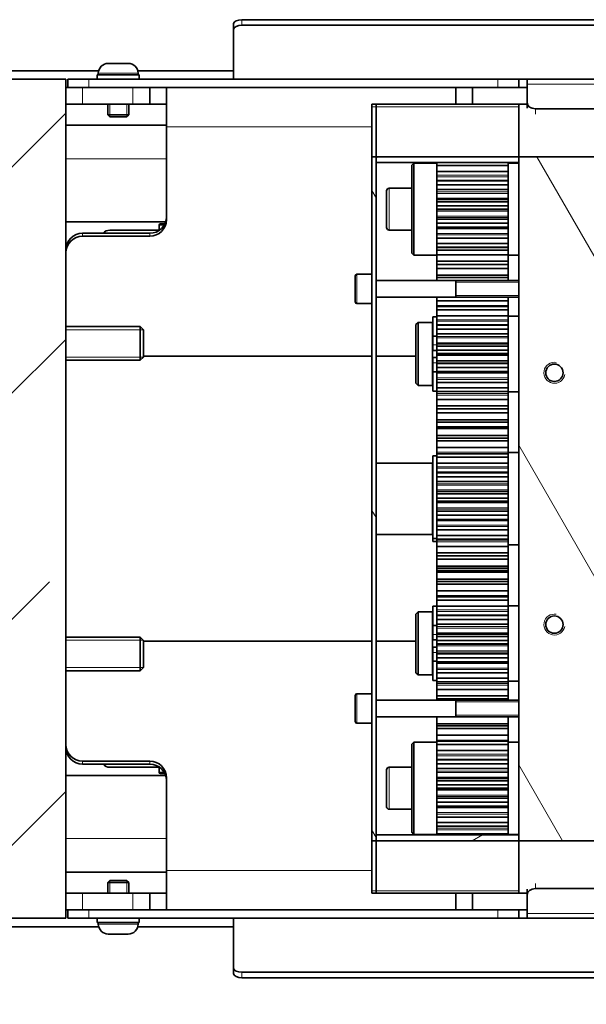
# Model space of a CAD drawing. Header units: millimetres. Extents: x 0 to 7128, y 0 to 5040.
# Tile 3 of 215: x 555 to 690, y 300 to 534. Entities that reach past the tile are written whole.
import ezdxf

# ---------------------------------------------------------------- set-up
doc = ezdxf.new("R2010")
doc.units = ezdxf.units.MM
doc.header["$LTSCALE"] = 12
for name, color, linetype, lineweight, true_color in [('Filettatura(ISO)', 3, 'Continuous', 9, 0x00ff00), ('Quote(ISO)', 7, 'Continuous', 25, 0x80ff00), ('Spigoli tangenti visibili(ISO)', 7, 'Continuous', 15, 0x00803f), ('Tratteggio', 7, 'Continuous', 9, 0x1e1e47)]:
    doc.layers.add(name, color=color, linetype=linetype, lineweight=lineweight, true_color=true_color)
doc.layers.add('Spigoli visibili(ISO)', color=7, linetype='Continuous', lineweight=35)
doc.styles.add('Corrente-BSI', font='arial.ttf')
doc.dimstyles.new('DEFAULT-ISO', dxfattribs={"dimscale": 12, "dimtxt": 3.5, "dimasz": 2.5, "dimexe": 1, "dimexo": 1, "dimgap": 0.762, "dimtad": 1, "dimtoh": 1, "dimrnd": 1e-08, "dimtxsty": 'Corrente-BSI', "dimcen": 0.09, "dimdle": 10, "dimclrd": 7, "dimclre": 7, "dimclrt": 7, "dimazin": 2, "dimtfac": 0.571429, "dimtmove": 0, "dimatfit": 3, "dimfxl": 1, "dimtolj": 1, "dimlwd": 5, "dimlwe": 5, "dimarcsym": 0})
pattern_1 = [(45, (0, 0), (-26.9408, 26.9408), [])]
pattern_2 = [(120, (0, 0), (-32.9955, -19.0501), [])]

# ---------------------------------------------------------------- blocks, each defined once
blk = doc.blocks.new('*D42')
at = {"layer": 'Defpoints', "color": 0, "linetype": 'Continuous', "transparency": 16777216}
for p in [(765.93, 420.2), (865.93, 420.2), (865.93, 199.56)]:
    blk.add_point(p, dxfattribs=at)
at = {"layer": 'Quote(ISO)', "color": 7, "linetype": 'Continuous', "lineweight": 5, "transparency": 16777216}
for p, q in [((765.93, 408.2), (765.93, 187.56)), ((865.93, 408.2), (865.93, 187.56)), ((765.93, 199.56), (628.94, 199.56)), ((835.93, 199.56), (795.93, 199.56))]:
    blk.add_line(p, q, dxfattribs=at)
at = {"layer": 'Quote(ISO)', "color": 7, "linetype": 'Continuous', "transparency": 16777216}
for points in [[(795.93, 204.56), (795.93, 194.56), (765.93, 199.56)], [(835.93, 204.56), (835.93, 194.56), (865.93, 199.56)]]:
    blk.add_solid(points, dxfattribs=at)
at = {"layer": 'Quote(ISO)', "color": 7, "linetype": 'Continuous', "lineweight": 9, "transparency": 16777216, "insert": (638.08, 251.59), "char_height": 42, "attachment_point": 1, "style": 'Corrente-BSI'}
blk.add_mtext('\\A1;100', dxfattribs=at)

msp = doc.modelspace()

# ---------------------------------------------------------------- hatches: boundary and pattern name
at = {"layer": 'Tratteggio'}
h = msp.add_hatch(dxfattribs=at)
h.set_pattern_fill('ANSI31', color=256, scale=304.8, style=0)
h.set_pattern_definition(pattern_1)
h.paths.add_polyline_path([(550.926, 440.04), (565.926, 440.04), (565.926, 520.197), (550.926, 520.197), (550.926, 470.384)])
h.paths.add_polyline_path([(565.926, 400.354), (550.926, 400.354), (550.926, 370.01), (550.926, 320.197), (565.926, 320.197)])
h = msp.add_hatch(dxfattribs=at)
h.set_pattern_fill('ANSI31', color=256, scale=304.8, angle=75.00018, style=0)
h.set_pattern_definition(pattern_2)
h.paths.add_polyline_path([(639.926, 338.697), (639.926, 340.111), (639.926, 500.283), (639.926, 501.697), (638.926, 501.697), (638.926, 338.697)])
h = msp.add_hatch(dxfattribs=at)
h.set_pattern_fill('ANSI31', color=256, scale=304.8, angle=-14.99998, style=0)
h.set_pattern_definition([(30, (0, 0), (-19.05, 32.9956), [])])
h.paths.add_polyline_path([(639.926, 500.283), (673.926, 500.283), (673.926, 501.697), (639.926, 501.697)])
h.paths.add_polyline_path([(639.926, 338.697), (673.926, 338.697), (673.926, 340.111), (639.926, 340.111)])
h = msp.add_hatch(dxfattribs=at)
h.set_pattern_fill('ANSI31', color=256, scale=304.8, angle=75.00018, style=0)
h.set_pattern_definition(pattern_2)
h.paths.add_polyline_path([(693.926, 501.697), (673.926, 501.697), (673.926, 500.283), (673.926, 340.111), (673.926, 338.697), (693.926, 338.697)])
edge = h.paths.add_edge_path(flags=0)
edge.add_ellipse((682.426, 390.197), major_axis=(-2.067, 0), ratio=1, start_angle=0, end_angle=360)
edge = h.paths.add_edge_path(flags=0)
edge.add_ellipse((682.426, 450.197), major_axis=(-2.067, 0), ratio=1, start_angle=0, end_angle=360)
h = msp.add_hatch(dxfattribs=at)
h.set_pattern_fill('ANSI31', color=256, scale=304.8, style=0)
h.set_pattern_definition(pattern_1)
edge = h.paths.add_edge_path()
edge.add_spline(control_points=[(558.926, 415.936), (558.926, 415.341), (558.95, 414.627), (559.15, 413.869), (559.218, 413.653), (559.371, 413.483), (559.407, 413.453), (559.466, 413.423), (559.498, 413.415), (559.526, 413.415)], knot_values=[0.3998979, 0.3998979, 0.3998979, 0.3998979, 0.5784383, 0.5784383, 0.6350984, 0.6350984, 0.6468612, 0.6468612, 0.655091, 0.655091, 0.655091, 0.655091], degree=3, periodic=0)
edge.add_line((559.526, 413.415), (570.326, 413.415))
edge.add_spline(control_points=[(570.326, 413.415), (570.353, 413.415), (570.385, 413.423), (570.445, 413.453), (570.481, 413.483), (570.633, 413.653), (570.702, 413.869), (570.902, 414.627), (570.926, 415.341), (570.926, 415.936)], knot_values=[0.655091, 0.655091, 0.655091, 0.655091, 0.6633209, 0.6633209, 0.6750836, 0.6750836, 0.7317438, 0.7317438, 0.9102841, 0.9102841, 0.9102841, 0.9102841], degree=3, periodic=0)
edge.add_line((570.926, 415.936), (570.926, 424.459))
edge.add_spline(control_points=[(570.926, 424.459), (570.926, 425.054), (570.902, 425.768), (570.702, 426.526), (570.633, 426.742), (570.481, 426.911), (570.445, 426.942), (570.385, 426.971), (570.353, 426.98), (570.326, 426.98)], knot_values=[1.71008, 1.71008, 1.71008, 1.71008, 1.8886203, 1.8886203, 1.9452804, 1.9452804, 1.9570432, 1.9570432, 1.965273, 1.965273, 1.965273, 1.965273], degree=3, periodic=0)
edge.add_line((570.326, 426.98), (559.526, 426.98))
edge.add_spline(control_points=[(559.526, 426.98), (559.498, 426.98), (559.466, 426.971), (559.407, 426.942), (559.371, 426.911), (559.218, 426.742), (559.15, 426.526), (558.95, 425.768), (558.926, 425.054), (558.926, 424.459)], knot_values=[-0.655091, -0.655091, -0.655091, -0.655091, -0.6468612, -0.6468612, -0.6350984, -0.6350984, -0.5784383, -0.5784383, -0.3998979, -0.3998979, -0.3998979, -0.3998979], degree=3, periodic=0)
edge.add_line((558.926, 424.459), (558.926, 415.936))

# ---------------------------------------------------------------- linework, layer by layer
at = {"layer": 'Filettatura(ISO)'}
for p, q in [((576.404, 514.197), (576.404, 511.209)), ((580.447, 511.209), (580.447, 514.197)), ((673.926, 471.779), (658.926, 471.779)), ((658.926, 468.615), (673.926, 468.615)), ((584.403, 460.453), (565.926, 460.453)), ((565.926, 453.941), (584.403, 453.941)), ((584.403, 386.453), (565.926, 386.453)), ((565.926, 379.941), (584.403, 379.941)), ((673.926, 371.779), (658.926, 371.779)), ((658.926, 368.615), (673.926, 368.615)), ((576.404, 329.185), (576.404, 326.197)), ((580.447, 326.197), (580.447, 329.185))]:
    msp.add_line(p, q, dxfattribs=at)
for centre in [(682.426, 450.197), (682.426, 390.197)]:
    msp.add_arc(centre, 2.5, 80, 350, dxfattribs=at)
at = {"layer": 'Spigoli tangenti visibili(ISO)'}
for p, q in [((607.926, 533.056), (607.926, 534.352)), ((583.176, 521.577), (573.676, 521.577)), ((571.426, 518.197), (571.426, 520.197)), ((668.926, 520.197), (668.926, 518.197)), ((2355.926, 519.026), (675.926, 519.026)), ((569.926, 514.197), (569.926, 518.197)), ((581.926, 518.197), (581.926, 514.197)), ((638.926, 513.611), (639.926, 513.611)), ((639.926, 513.611), (673.926, 513.611)), ((677.926, 511.876), (677.926, 513.126)), ((638.926, 508.808), (589.926, 508.808)), ((565.926, 501.197), (589.926, 501.197)), ((654.426, 497.291), (671.426, 497.291)), ((654.426, 496.915), (671.426, 496.915)), ((643.026, 494.197), (643.026, 484.197)), ((654.426, 493.3), (671.426, 493.3)), ((654.426, 492.956), (671.426, 492.956)), ((654.426, 491.802), (671.426, 491.802)), ((654.426, 491.552), (671.426, 491.552)), ((654.426, 489.004), (671.426, 489.004)), ((654.426, 488.718), (671.426, 488.718)), ((654.426, 487.542), (671.426, 487.542)), ((654.426, 487.224), (671.426, 487.224)), ((569.926, 482.744), (569.926, 483.439)), ((585.926, 483.439), (585.926, 482.744)), ((589.383, 485.397), (588.176, 485.397)), ((654.426, 484.515), (671.426, 484.515)), ((654.426, 483.405), (671.426, 483.405)), ((654.426, 483.042), (671.426, 483.042)), ((654.426, 479.697), (671.426, 479.697)), ((654.426, 479.316), (671.426, 479.316)), ((635.326, 473.697), (635.326, 466.697)), ((654.426, 466.237), (671.426, 466.237)), ((654.426, 462.859), (671.426, 462.859)), ((654.426, 462.483), (671.426, 462.483)), ((654.426, 458.877), (671.426, 458.877)), ((654.426, 458.532), (671.426, 458.532)), ((653.426, 456.84), (654.426, 456.84)), ((654.426, 457.379), (671.426, 457.379)), ((654.426, 457.131), (671.426, 457.131)), ((654.426, 454.584), (671.426, 454.584)), ((654.426, 454.296), (671.426, 454.296)), ((654.426, 453.12), (671.426, 453.12)), ((654.426, 452.554), (653.426, 452.554)), ((654.426, 452.803), (671.426, 452.803)), ((654.426, 450.09), (671.426, 450.09)), ((654.426, 448.978), (671.426, 448.978)), ((654.426, 448.615), (671.426, 448.615)), ((654.426, 445.26), (671.426, 445.26)), ((654.426, 444.878), (671.426, 444.878)), ((671.426, 431.3), (654.426, 431.3)), ((671.426, 430.919), (654.426, 430.919)), ((671.426, 427.819), (654.426, 427.819)), ((671.426, 427.446), (654.426, 427.446)), ((671.426, 423.773), (654.426, 423.773)), ((671.426, 423.435), (654.426, 423.435)), ((671.426, 422.274), (654.426, 422.274)), ((671.426, 422.014), (654.426, 422.014)), ((671.426, 419.462), (654.426, 419.462)), ((671.426, 419.184), (654.426, 419.184)), ((671.426, 418.012), (654.426, 418.012)), ((671.426, 417.686), (654.426, 417.686)), ((671.426, 413.912), (654.426, 413.912)), ((671.426, 413.545), (654.426, 413.545)), ((671.426, 410.278), (654.426, 410.278)), ((671.426, 409.897), (654.426, 409.897)), ((654.426, 397.124), (671.426, 397.124)), ((654.426, 393.719), (671.426, 393.719)), ((654.426, 393.343), (671.426, 393.343)), ((654.426, 389.719), (671.426, 389.719)), ((653.426, 387.84), (654.426, 387.84)), ((654.426, 389.376), (671.426, 389.376)), ((654.426, 388.221), (671.426, 388.221)), ((654.426, 387.97), (671.426, 387.97)), ((654.426, 385.421), (671.426, 385.421)), ((654.426, 385.135), (671.426, 385.135)), ((654.426, 383.554), (653.426, 383.554)), ((654.426, 383.96), (671.426, 383.96)), ((654.426, 383.641), (671.426, 383.641)), ((654.426, 380.936), (671.426, 380.936)), ((654.426, 379.829), (671.426, 379.829)), ((654.426, 379.464), (671.426, 379.464)), ((654.426, 376.132), (671.426, 376.132)), ((654.426, 375.75), (671.426, 375.75)), ((635.326, 373.697), (635.326, 366.697)), ((654.426, 362.682), (671.426, 362.682)), ((654.426, 359.291), (671.426, 359.291)), ((569.926, 356.956), (569.926, 357.65)), ((585.926, 357.65), (585.926, 356.956)), ((654.426, 358.915), (671.426, 358.915)), ((588.176, 354.997), (589.383, 354.997)), ((643.026, 356.197), (643.026, 346.197)), ((654.426, 355.3), (671.426, 355.3)), ((654.426, 354.956), (671.426, 354.956)), ((654.426, 353.802), (671.426, 353.802)), ((654.426, 353.552), (671.426, 353.552)), ((654.426, 351.004), (671.426, 351.004)), ((654.426, 350.718), (671.426, 350.718)), ((654.426, 349.542), (671.426, 349.542)), ((654.426, 349.224), (671.426, 349.224)), ((654.426, 346.515), (671.426, 346.515)), ((654.426, 345.405), (671.426, 345.405)), ((654.426, 345.042), (671.426, 345.042)), ((654.426, 341.697), (671.426, 341.697)), ((654.426, 341.316), (671.426, 341.316)), ((589.926, 339.197), (565.926, 339.197)), ((589.926, 331.586), (638.926, 331.586)), ((677.926, 327.268), (677.926, 328.518)), ((569.926, 322.197), (569.926, 326.197)), ((581.926, 326.197), (581.926, 322.197)), ((639.926, 326.783), (638.926, 326.783)), ((639.926, 326.783), (673.926, 326.783)), ((571.426, 320.197), (571.426, 322.197)), ((668.926, 322.197), (668.926, 320.197)), ((675.926, 321.369), (2355.926, 321.369)), ((573.676, 318.817), (583.176, 318.817)), ((607.926, 306.042), (607.926, 307.338))]:
    msp.add_line(p, q, dxfattribs=at)
at = {"layer": 'Spigoli visibili(ISO)'}
for p, q in [((605.926, 533.345), (605.926, 532.049)), ((2423.926, 534.352), (607.926, 534.352)), ((2423.926, 533.056), (607.926, 533.056)), ((605.926, 532.049), (605.926, 520.197)), ((576.046, 523.947), (580.806, 523.947)), ((573.758, 522.197), (459.926, 522.197)), ((573.426, 521.197), (583.426, 521.197)), ((573.426, 520.197), (573.426, 521.197)), ((573.676, 521.577), (573.676, 521.197)), ((605.926, 522.197), (583.093, 522.197)), ((583.176, 521.577), (583.176, 521.197)), ((583.426, 520.197), (583.426, 521.197)), ((565.926, 520.197), (550.926, 520.197)), ((565.926, 390.197), (565.926, 520.197)), ((566.426, 520.197), (571.426, 520.197)), ((566.426, 520.197), (566.426, 518.197)), ((668.926, 520.197), (571.426, 520.197)), ((668.926, 520.197), (673.926, 520.197)), ((673.926, 518.197), (673.926, 520.197)), ((673.926, 520.197), (675.926, 520.197)), ((675.926, 520.197), (2355.926, 520.197)), ((675.926, 520.197), (675.926, 519.026)), ((675.926, 514.54), (675.926, 519.026)), ((565.926, 518.197), (566.426, 518.197)), ((571.426, 518.197), (566.426, 518.197)), ((668.926, 518.197), (571.426, 518.197)), ((585.926, 514.197), (585.926, 518.197)), ((589.926, 508.808), (589.926, 518.197)), ((658.926, 514.197), (658.926, 518.197)), ((662.926, 518.197), (662.926, 514.197)), ((673.926, 518.197), (668.926, 518.197)), ((675.926, 518.197), (673.926, 518.197)), ((569.926, 514.197), (565.926, 514.197)), ((569.926, 514.197), (581.926, 514.197)), ((575.926, 514.197), (575.926, 511.688)), ((580.926, 514.197), (580.926, 511.688)), ((585.926, 514.197), (581.926, 514.197)), ((589.926, 514.197), (585.926, 514.197)), ((638.926, 513.611), (638.926, 514.197)), ((639.926, 514.197), (638.926, 514.197)), ((639.926, 514.197), (639.926, 513.611)), ((639.926, 514.197), (673.926, 514.197)), ((639.926, 514.197), (639.926, 513.611)), ((673.926, 514.197), (673.926, 501.697)), ((675.926, 514.197), (673.926, 514.197)), ((675.926, 514.54), (675.926, 513.29)), ((575.926, 511.688), (580.926, 511.688)), ((576.417, 511.197), (575.926, 511.688)), ((580.435, 511.197), (580.926, 511.688)), ((638.926, 513.611), (638.926, 501.697)), ((639.926, 501.697), (639.926, 513.611)), ((639.926, 501.697), (639.926, 513.611)), ((673.926, 513.611), (673.926, 501.697)), ((2353.926, 513.126), (677.926, 513.126)), ((565.926, 509.197), (589.926, 509.197)), ((580.435, 511.197), (576.417, 511.197)), ((589.926, 508.808), (589.926, 486.683)), ((639.926, 501.697), (638.926, 501.697)), ((638.926, 501.697), (638.926, 338.697)), ((639.926, 338.697), (639.926, 501.697)), ((673.926, 501.697), (639.926, 501.697)), ((639.926, 501.697), (639.926, 500.283)), ((639.926, 500.283), (673.926, 500.283)), ((648.426, 499.697), (648.926, 500.197)), ((648.926, 500.197), (648.926, 478.197)), ((654.426, 500.197), (648.926, 500.197)), ((654.426, 500.283), (654.426, 499.598)), ((671.426, 500.283), (671.426, 499.598)), ((673.926, 500.197), (671.426, 500.197)), ((693.926, 501.697), (673.926, 501.697)), ((673.926, 501.697), (673.926, 338.697)), ((673.926, 500.283), (673.926, 501.697)), ((648.426, 478.697), (648.426, 499.697)), ((654.426, 498.183), (654.426, 499.598)), ((654.426, 499.598), (671.426, 499.598)), ((654.426, 497.291), (654.426, 498.183)), ((654.426, 498.183), (671.426, 498.183)), ((671.426, 498.183), (671.426, 499.598)), ((671.426, 497.291), (671.426, 498.183)), ((654.426, 496.915), (654.426, 497.291)), ((654.426, 496.045), (654.426, 496.915)), ((654.426, 495.945), (654.426, 496.045)), ((654.426, 496.045), (671.426, 496.045)), ((654.426, 495.945), (654.426, 495.003)), ((654.426, 495.945), (671.426, 495.945)), ((671.426, 497.291), (671.426, 496.915)), ((671.426, 496.915), (671.426, 496.045)), ((671.426, 495.945), (671.426, 496.045)), ((671.426, 495.945), (671.426, 495.003)), ((642.426, 484.797), (642.426, 493.597)), ((643.026, 494.197), (648.426, 494.197)), ((654.426, 493.877), (654.426, 495.003)), ((654.426, 495.003), (671.426, 495.003)), ((654.426, 493.3), (654.426, 493.877)), ((654.426, 493.877), (671.426, 493.877)), ((654.426, 492.956), (654.426, 493.3)), ((654.426, 491.802), (654.426, 492.956)), ((671.426, 493.877), (671.426, 495.003)), ((671.426, 493.3), (671.426, 493.877)), ((671.426, 493.3), (671.426, 492.956)), ((671.426, 492.956), (671.426, 491.802)), ((654.426, 491.552), (654.426, 491.802)), ((654.426, 491.519), (654.426, 491.552)), ((654.426, 490.975), (654.426, 491.519)), ((654.426, 491.519), (671.426, 491.519)), ((654.426, 490.975), (654.426, 489.977)), ((654.426, 490.975), (671.426, 490.975)), ((671.426, 491.802), (671.426, 491.552)), ((671.426, 491.519), (671.426, 491.552)), ((671.426, 490.975), (671.426, 491.519)), ((671.426, 490.975), (671.426, 489.977)), ((654.426, 489.224), (654.426, 489.977)), ((654.426, 489.977), (671.426, 489.977)), ((654.426, 489.004), (654.426, 489.224)), ((654.426, 489.224), (671.426, 489.224)), ((654.426, 488.718), (654.426, 489.004)), ((654.426, 487.542), (654.426, 488.718)), ((671.426, 489.224), (671.426, 489.977)), ((671.426, 489.004), (671.426, 489.224)), ((671.426, 489.004), (671.426, 488.718)), ((671.426, 488.718), (671.426, 487.542)), ((589.742, 486.197), (565.926, 486.197)), ((654.426, 487.224), (654.426, 487.542)), ((654.426, 486.821), (654.426, 487.224)), ((654.426, 485.873), (654.426, 486.821)), ((654.426, 486.821), (671.426, 486.821)), ((654.426, 485.873), (654.426, 484.894)), ((654.426, 485.873), (671.426, 485.873)), ((671.426, 487.542), (671.426, 487.224)), ((671.426, 486.821), (671.426, 487.224)), ((671.426, 485.873), (671.426, 486.821)), ((671.426, 485.873), (671.426, 484.894)), ((585.926, 483.439), (569.926, 483.439)), ((576.426, 484.197), (588.176, 484.197)), ((588.176, 485.397), (588.176, 484.121)), ((588.476, 485.697), (589.543, 485.697)), ((643.026, 484.197), (648.426, 484.197)), ((654.426, 484.569), (654.426, 484.894)), ((654.426, 484.894), (671.426, 484.894)), ((654.426, 484.515), (654.426, 484.569)), ((654.426, 484.569), (671.426, 484.569)), ((654.426, 483.405), (654.426, 484.515)), ((654.426, 483.042), (654.426, 483.405)), ((671.426, 484.569), (671.426, 484.894)), ((671.426, 484.569), (671.426, 484.515)), ((671.426, 484.515), (671.426, 483.405)), ((671.426, 483.405), (671.426, 483.042)), ((569.926, 482.744), (585.926, 482.744)), ((654.426, 482.3), (654.426, 483.042)), ((654.426, 481.018), (654.426, 482.3)), ((654.426, 482.3), (671.426, 482.3)), ((671.426, 482.3), (671.426, 483.042)), ((671.426, 481.018), (671.426, 482.3)), ((648.426, 478.697), (648.926, 478.197)), ((654.426, 481.018), (654.426, 480.13)), ((654.426, 481.018), (671.426, 481.018)), ((654.426, 479.697), (654.426, 480.13)), ((654.426, 480.13), (671.426, 480.13)), ((654.426, 479.316), (654.426, 479.697)), ((654.426, 478.29), (654.426, 479.316)), ((671.426, 481.018), (671.426, 480.13)), ((671.426, 480.13), (671.426, 479.697)), ((671.426, 479.697), (671.426, 479.316)), ((671.426, 478.29), (671.426, 479.316)), ((654.426, 478.197), (648.926, 478.197)), ((654.426, 476.769), (654.426, 478.29)), ((654.426, 478.29), (671.426, 478.29)), ((654.426, 476.769), (654.426, 476.038)), ((654.426, 476.769), (671.426, 476.769)), ((671.426, 476.769), (671.426, 478.29)), ((673.926, 478.197), (671.426, 478.197)), ((671.426, 476.769), (671.426, 476.038)), ((654.426, 475.089), (654.426, 476.038)), ((654.426, 476.038), (671.426, 476.038)), ((654.426, 473.442), (654.426, 475.089)), ((654.426, 475.089), (671.426, 475.089)), ((671.426, 475.089), (671.426, 476.038)), ((671.426, 473.442), (671.426, 475.089)), ((634.926, 467.097), (634.926, 473.297)), ((635.326, 473.697), (638.926, 473.697)), ((639.926, 472.197), (673.926, 472.197)), ((654.426, 473.442), (654.426, 472.923)), ((654.426, 473.442), (671.426, 473.442)), ((654.426, 472.197), (654.426, 472.923)), ((654.426, 472.923), (671.426, 472.923)), ((658.926, 468.197), (658.926, 472.197)), ((671.426, 473.442), (671.426, 472.923)), ((671.426, 472.197), (671.426, 472.923)), ((639.926, 468.197), (673.926, 468.197)), ((654.426, 467.381), (654.426, 468.197)), ((654.426, 466.237), (654.426, 467.381)), ((654.426, 467.381), (671.426, 467.381)), ((671.426, 467.381), (671.426, 468.197)), ((671.426, 466.237), (671.426, 467.381)), ((635.326, 466.697), (638.926, 466.697)), ((654.426, 465.99), (654.426, 466.237)), ((654.426, 465.99), (654.426, 465.175)), ((654.426, 465.99), (671.426, 465.99)), ((654.426, 463.757), (654.426, 465.175)), ((654.426, 465.175), (671.426, 465.175)), ((671.426, 466.237), (671.426, 465.99)), ((671.426, 465.99), (671.426, 465.175)), ((671.426, 463.757), (671.426, 465.175)), ((653.426, 458.947), (653.426, 463.547)), ((654.426, 463.547), (653.426, 463.547)), ((654.426, 462.859), (654.426, 463.757)), ((654.426, 463.757), (671.426, 463.757)), ((654.426, 462.483), (654.426, 462.859)), ((654.426, 461.624), (654.426, 462.483)), ((671.426, 462.859), (671.426, 463.757)), ((673.926, 463.697), (671.426, 463.697)), ((671.426, 462.859), (671.426, 462.483)), ((671.426, 462.483), (671.426, 461.624)), ((565.926, 461.197), (583.659, 461.197)), ((583.659, 453.197), (583.659, 461.197)), ((584.426, 460.43), (583.659, 461.197)), ((584.426, 460.43), (584.426, 453.964)), ((649.426, 461.697), (649.926, 462.197)), ((649.426, 447.697), (649.426, 461.697)), ((649.926, 462.197), (649.926, 447.197)), ((653.326, 462.197), (649.926, 462.197)), ((653.326, 447.197), (653.326, 462.197)), ((653.426, 461.847), (653.326, 461.847)), ((654.426, 461.532), (654.426, 461.624)), ((654.426, 461.624), (671.426, 461.624)), ((654.426, 461.532), (654.426, 460.592)), ((654.426, 461.532), (671.426, 461.532)), ((654.426, 459.46), (654.426, 460.592)), ((654.426, 460.592), (671.426, 460.592)), ((671.426, 461.532), (671.426, 461.624)), ((671.426, 461.532), (671.426, 460.592)), ((671.426, 459.46), (671.426, 460.592)), ((653.426, 456.84), (653.426, 458.947)), ((654.426, 458.947), (653.426, 458.947)), ((654.426, 458.877), (654.426, 459.46)), ((654.426, 459.46), (671.426, 459.46)), ((654.426, 458.532), (654.426, 458.877)), ((654.426, 457.379), (654.426, 458.532)), ((671.426, 458.877), (671.426, 459.46)), ((671.426, 458.877), (671.426, 458.532)), ((671.426, 458.532), (671.426, 457.379)), ((653.426, 456.84), (653.426, 455.547)), ((654.426, 455.547), (653.426, 455.547)), ((654.426, 457.131), (654.426, 457.379)), ((654.426, 457.104), (654.426, 457.131)), ((654.426, 456.568), (654.426, 457.104)), ((654.426, 457.104), (671.426, 457.104)), ((654.426, 456.568), (654.426, 455.571)), ((654.426, 456.568), (671.426, 456.568)), ((654.426, 454.811), (654.426, 455.571)), ((654.426, 455.571), (671.426, 455.571)), ((671.426, 457.379), (671.426, 457.131)), ((671.426, 457.104), (671.426, 457.131)), ((671.426, 456.568), (671.426, 457.104)), ((671.426, 456.568), (671.426, 455.571)), ((671.426, 454.811), (671.426, 455.571)), ((565.926, 453.197), (583.659, 453.197)), ((584.426, 453.964), (583.659, 453.197)), ((584.426, 454.185), (638.926, 454.185)), ((639.926, 454.185), (649.426, 454.185)), ((654.426, 453.847), (653.426, 453.847)), ((653.426, 453.847), (653.426, 452.554)), ((654.426, 454.584), (654.426, 454.811)), ((654.426, 454.811), (671.426, 454.811)), ((654.426, 454.296), (654.426, 454.584)), ((654.426, 453.12), (654.426, 454.296)), ((654.426, 452.803), (654.426, 453.12)), ((671.426, 454.584), (671.426, 454.811)), ((671.426, 454.584), (671.426, 454.296)), ((671.426, 454.296), (671.426, 453.12)), ((671.426, 453.12), (671.426, 452.803)), ((653.426, 450.447), (653.426, 452.554)), ((654.426, 452.407), (654.426, 452.803)), ((654.426, 451.466), (654.426, 452.407)), ((654.426, 452.407), (671.426, 452.407)), ((654.426, 451.466), (654.426, 450.485)), ((654.426, 451.466), (671.426, 451.466)), ((671.426, 452.407), (671.426, 452.803)), ((671.426, 451.466), (671.426, 452.407)), ((671.426, 451.466), (671.426, 450.485)), ((653.426, 450.447), (654.426, 450.447)), ((653.426, 445.847), (653.426, 450.447)), ((654.426, 450.153), (654.426, 450.485)), ((654.426, 450.485), (671.426, 450.485)), ((654.426, 450.09), (654.426, 450.153)), ((654.426, 450.153), (671.426, 450.153)), ((654.426, 448.978), (654.426, 450.09)), ((654.426, 448.615), (654.426, 448.978)), ((654.426, 447.879), (654.426, 448.615)), ((671.426, 450.153), (671.426, 450.485)), ((671.426, 450.153), (671.426, 450.09)), ((671.426, 450.09), (671.426, 448.978)), ((671.426, 448.978), (671.426, 448.615)), ((671.426, 447.879), (671.426, 448.615)), ((649.426, 447.697), (649.926, 447.197)), ((653.326, 447.197), (649.926, 447.197)), ((653.426, 447.547), (653.326, 447.547)), ((654.426, 445.847), (653.426, 445.847)), ((654.426, 446.602), (654.426, 447.879)), ((654.426, 447.879), (671.426, 447.879)), ((654.426, 446.602), (654.426, 445.712)), ((654.426, 446.602), (671.426, 446.602)), ((671.426, 446.602), (671.426, 447.879)), ((671.426, 446.602), (671.426, 445.712)), ((654.426, 445.26), (654.426, 445.712)), ((654.426, 445.712), (671.426, 445.712)), ((654.426, 444.878), (654.426, 445.26)), ((654.426, 443.857), (654.426, 444.878)), ((654.426, 442.34), (654.426, 443.857)), ((654.426, 443.857), (671.426, 443.857)), ((671.426, 445.712), (671.426, 445.26)), ((673.926, 445.697), (671.426, 445.697)), ((671.426, 445.26), (671.426, 444.878)), ((671.426, 443.857), (671.426, 444.878)), ((671.426, 442.34), (671.426, 443.857)), ((654.426, 442.34), (654.426, 441.605)), ((654.426, 442.34), (671.426, 442.34)), ((654.426, 440.639), (654.426, 441.605)), ((654.426, 441.605), (671.426, 441.605)), ((671.426, 442.34), (671.426, 441.605)), ((671.426, 440.639), (671.426, 441.605)), ((654.426, 438.993), (654.426, 440.639)), ((654.426, 440.639), (671.426, 440.639)), ((654.426, 438.993), (671.426, 438.993)), ((654.426, 438.993), (654.426, 438.469)), ((671.426, 438.993), (671.426, 440.639)), ((671.426, 438.993), (671.426, 438.469)), ((654.426, 438.469), (671.426, 438.469)), ((654.426, 438.463), (654.426, 438.469)), ((654.426, 437.339), (654.426, 438.463)), ((654.426, 438.463), (671.426, 438.463)), ((654.426, 436.909), (654.426, 437.339)), ((671.426, 437.339), (654.426, 437.339)), ((654.426, 436.909), (654.426, 435.247)), ((671.426, 436.909), (654.426, 436.909)), ((671.426, 438.463), (671.426, 438.469)), ((671.426, 437.339), (671.426, 438.463)), ((671.426, 436.909), (671.426, 437.339)), ((671.426, 436.909), (671.426, 435.247)), ((654.426, 435.247), (654.426, 434.653)), ((671.426, 435.247), (654.426, 435.247)), ((654.426, 433.996), (654.426, 434.653)), ((671.426, 434.653), (654.426, 434.653)), ((671.426, 435.247), (671.426, 434.653)), ((671.426, 433.996), (671.426, 434.653)), ((654.426, 433.996), (654.426, 432.414)), ((671.426, 433.996), (654.426, 433.996)), ((654.426, 432.414), (654.426, 431.3)), ((671.426, 432.414), (654.426, 432.414)), ((671.426, 433.996), (671.426, 432.414)), ((671.426, 432.414), (671.426, 431.3)), ((653.426, 410.679), (653.426, 430.446)), ((654.426, 430.446), (653.426, 430.446)), ((654.426, 430.919), (654.426, 431.3)), ((654.426, 430.895), (654.426, 430.919)), ((654.426, 430.059), (654.426, 430.895)), ((671.426, 430.895), (654.426, 430.895)), ((654.426, 430.059), (654.426, 428.675)), ((671.426, 430.059), (654.426, 430.059)), ((671.426, 431.3), (671.426, 430.919)), ((673.926, 431.197), (671.426, 431.197)), ((671.426, 430.919), (671.426, 430.895)), ((671.426, 430.059), (671.426, 430.895)), ((671.426, 430.059), (671.426, 428.675)), ((653.326, 428.697), (639.926, 428.697)), ((653.326, 411.697), (653.326, 428.697)), ((653.426, 428.297), (653.326, 428.297)), ((654.426, 428.675), (654.426, 427.819)), ((671.426, 428.675), (654.426, 428.675)), ((654.426, 427.446), (654.426, 427.819)), ((654.426, 426.5), (654.426, 427.446)), ((671.426, 428.675), (671.426, 427.819)), ((671.426, 427.819), (671.426, 427.446)), ((671.426, 427.446), (671.426, 426.5)), ((654.426, 426.5), (654.426, 426.344)), ((671.426, 426.5), (654.426, 426.5)), ((654.426, 425.391), (654.426, 426.344)), ((671.426, 426.344), (654.426, 426.344)), ((654.426, 425.391), (654.426, 424.308)), ((671.426, 425.391), (654.426, 425.391)), ((671.426, 426.5), (671.426, 426.344)), ((671.426, 425.391), (671.426, 426.344)), ((671.426, 425.391), (671.426, 424.308)), ((654.426, 424.308), (654.426, 423.773)), ((671.426, 424.308), (654.426, 424.308)), ((654.426, 423.435), (654.426, 423.773)), ((654.426, 422.274), (654.426, 423.435)), ((671.426, 424.308), (671.426, 423.773)), ((671.426, 423.773), (671.426, 423.435)), ((671.426, 423.435), (671.426, 422.274)), ((654.426, 422.014), (654.426, 422.274)), ((654.426, 422.014), (654.426, 421.934)), ((654.426, 421.934), (654.426, 421.337)), ((671.426, 421.934), (654.426, 421.934)), ((654.426, 420.337), (654.426, 421.337)), ((671.426, 421.337), (654.426, 421.337)), ((654.426, 420.337), (654.426, 419.635)), ((671.426, 420.337), (654.426, 420.337)), ((671.426, 422.274), (671.426, 422.014)), ((671.426, 422.014), (671.426, 421.934)), ((671.426, 421.934), (671.426, 421.337)), ((671.426, 420.337), (671.426, 421.337)), ((671.426, 420.337), (671.426, 419.635)), ((654.426, 419.635), (654.426, 419.462)), ((671.426, 419.635), (654.426, 419.635)), ((654.426, 419.184), (654.426, 419.462)), ((654.426, 418.012), (654.426, 419.184)), ((654.426, 417.686), (654.426, 418.012)), ((654.426, 417.686), (654.426, 417.239)), ((671.426, 419.635), (671.426, 419.462)), ((671.426, 419.462), (671.426, 419.184)), ((671.426, 419.184), (671.426, 418.012)), ((671.426, 418.012), (671.426, 417.686)), ((671.426, 417.686), (671.426, 417.239)), ((654.426, 417.239), (654.426, 416.245)), ((671.426, 417.239), (654.426, 417.239)), ((654.426, 415.274), (654.426, 416.245)), ((671.426, 416.245), (654.426, 416.245)), ((671.426, 417.239), (671.426, 416.245)), ((671.426, 415.274), (671.426, 416.245)), ((654.426, 415.274), (654.426, 415.005)), ((671.426, 415.274), (654.426, 415.274)), ((654.426, 413.912), (654.426, 415.005)), ((671.426, 415.005), (654.426, 415.005)), ((654.426, 413.545), (654.426, 413.912)), ((654.426, 413.545), (654.426, 412.764)), ((671.426, 415.274), (671.426, 415.005)), ((671.426, 415.005), (671.426, 413.912)), ((671.426, 413.912), (671.426, 413.545)), ((671.426, 413.545), (671.426, 412.764)), ((653.326, 411.697), (639.926, 411.697)), ((653.426, 412.097), (653.326, 412.097)), ((653.426, 409.999), (653.426, 410.679)), ((654.426, 410.679), (653.426, 410.679)), ((654.426, 412.764), (654.426, 411.447)), ((671.426, 412.764), (654.426, 412.764)), ((654.426, 410.575), (654.426, 411.447)), ((671.426, 411.447), (654.426, 411.447)), ((671.426, 412.764), (671.426, 411.447)), ((671.426, 410.575), (671.426, 411.447)), ((654.426, 409.999), (653.426, 409.999)), ((654.426, 410.278), (654.426, 410.575)), ((671.426, 410.575), (654.426, 410.575)), ((654.426, 409.897), (654.426, 410.278)), ((654.426, 409.897), (654.426, 408.84)), ((654.426, 408.84), (654.426, 407.297)), ((671.426, 408.84), (654.426, 408.84)), ((671.426, 410.575), (671.426, 410.278)), ((671.426, 410.278), (671.426, 409.897)), ((671.426, 409.897), (671.426, 408.84)), ((673.926, 409.197), (671.426, 409.197)), ((671.426, 408.84), (671.426, 407.297)), ((654.426, 406.59), (654.426, 407.297)), ((671.426, 407.297), (654.426, 407.297)), ((654.426, 406.59), (654.426, 405.758)), ((671.426, 406.59), (654.426, 406.59)), ((671.426, 406.59), (671.426, 407.297)), ((671.426, 406.59), (671.426, 405.758)), ((654.426, 405.758), (654.426, 404.104)), ((671.426, 405.758), (654.426, 405.758)), ((654.426, 403.614), (654.426, 404.104)), ((671.426, 404.104), (654.426, 404.104)), ((654.426, 403.614), (654.426, 403.051)), ((671.426, 403.614), (654.426, 403.614)), ((671.426, 405.758), (671.426, 404.104)), ((671.426, 403.614), (671.426, 404.104)), ((671.426, 403.614), (671.426, 403.051)), ((654.426, 403.051), (671.426, 403.051)), ((654.426, 403.051), (654.426, 402.648)), ((654.426, 402.648), (671.426, 402.648)), ((654.426, 400.984), (654.426, 402.648)), ((671.426, 403.051), (671.426, 402.648)), ((671.426, 400.984), (671.426, 402.648)), ((565.926, 320.197), (565.926, 400.354)), ((654.426, 400.492), (654.426, 400.984)), ((654.426, 400.984), (671.426, 400.984)), ((654.426, 400.492), (671.426, 400.492)), ((654.426, 400.492), (654.426, 399.857)), ((654.426, 399.857), (671.426, 399.857)), ((654.426, 398.261), (654.426, 399.857)), ((671.426, 400.492), (671.426, 400.984)), ((671.426, 400.492), (671.426, 399.857)), ((671.426, 398.261), (671.426, 399.857)), ((654.426, 398.261), (671.426, 398.261)), ((654.426, 397.124), (654.426, 398.261)), ((654.426, 396.835), (654.426, 397.124)), ((654.426, 396.835), (654.426, 396.015)), ((654.426, 396.835), (671.426, 396.835)), ((671.426, 397.124), (671.426, 398.261)), ((671.426, 397.124), (671.426, 396.835)), ((671.426, 396.835), (671.426, 396.015)), ((653.426, 389.947), (653.426, 394.547)), ((654.426, 394.547), (653.426, 394.547)), ((654.426, 394.606), (654.426, 396.015)), ((654.426, 396.015), (671.426, 396.015)), ((654.426, 393.719), (654.426, 394.606)), ((654.426, 394.606), (671.426, 394.606)), ((671.426, 394.606), (671.426, 396.015)), ((673.926, 394.697), (671.426, 394.697)), ((671.426, 393.719), (671.426, 394.606)), ((649.426, 392.697), (649.926, 393.197)), ((649.426, 378.697), (649.426, 392.697)), ((649.926, 393.197), (649.926, 378.197)), ((653.326, 393.197), (649.926, 393.197)), ((653.326, 378.197), (653.326, 393.197)), ((653.426, 392.847), (653.326, 392.847)), ((654.426, 393.343), (654.426, 393.719)), ((654.426, 392.461), (654.426, 393.343)), ((654.426, 392.353), (654.426, 392.461)), ((654.426, 392.461), (671.426, 392.461)), ((654.426, 392.353), (654.426, 391.409)), ((654.426, 392.353), (671.426, 392.353)), ((671.426, 393.719), (671.426, 393.343)), ((671.426, 393.343), (671.426, 392.461)), ((671.426, 392.353), (671.426, 392.461)), ((671.426, 392.353), (671.426, 391.409)), ((653.426, 387.84), (653.426, 389.947)), ((654.426, 389.947), (653.426, 389.947)), ((654.426, 390.29), (654.426, 391.409)), ((654.426, 391.409), (671.426, 391.409)), ((654.426, 389.719), (654.426, 390.29)), ((654.426, 390.29), (671.426, 390.29)), ((654.426, 389.376), (654.426, 389.719)), ((671.426, 390.29), (671.426, 391.409)), ((671.426, 389.719), (671.426, 390.29)), ((671.426, 389.719), (671.426, 389.376)), ((565.926, 387.197), (583.659, 387.197)), ((583.659, 379.197), (583.659, 387.197)), ((584.426, 386.43), (583.659, 387.197)), ((653.426, 387.84), (653.426, 386.547)), ((654.426, 388.221), (654.426, 389.376)), ((654.426, 387.97), (654.426, 388.221)), ((654.426, 387.929), (654.426, 387.97)), ((654.426, 387.377), (654.426, 387.929)), ((654.426, 387.929), (671.426, 387.929)), ((654.426, 387.377), (654.426, 386.379)), ((654.426, 387.377), (671.426, 387.377)), ((671.426, 389.376), (671.426, 388.221)), ((671.426, 388.221), (671.426, 387.97)), ((671.426, 387.929), (671.426, 387.97)), ((671.426, 387.377), (671.426, 387.929)), ((671.426, 387.377), (671.426, 386.379)), ((584.426, 386.43), (584.426, 379.964)), ((584.426, 386.21), (638.926, 386.21)), ((639.926, 386.21), (649.426, 386.21)), ((654.426, 386.547), (653.426, 386.547)), ((654.426, 384.847), (653.426, 384.847)), ((653.426, 384.847), (653.426, 383.554)), ((654.426, 385.634), (654.426, 386.379)), ((654.426, 386.379), (671.426, 386.379)), ((654.426, 385.421), (654.426, 385.634)), ((654.426, 385.634), (671.426, 385.634)), ((654.426, 385.135), (654.426, 385.421)), ((654.426, 383.96), (654.426, 385.135)), ((671.426, 385.634), (671.426, 386.379)), ((671.426, 385.421), (671.426, 385.634)), ((671.426, 385.421), (671.426, 385.135)), ((671.426, 385.135), (671.426, 383.96)), ((653.426, 381.447), (653.426, 383.554)), ((654.426, 383.641), (654.426, 383.96)), ((654.426, 383.231), (654.426, 383.641)), ((654.426, 382.276), (654.426, 383.231)), ((654.426, 383.231), (671.426, 383.231)), ((671.426, 383.96), (671.426, 383.641)), ((671.426, 383.231), (671.426, 383.641)), ((671.426, 382.276), (671.426, 383.231)), ((653.426, 381.447), (654.426, 381.447)), ((653.426, 376.847), (653.426, 381.447)), ((654.426, 382.276), (654.426, 381.298)), ((654.426, 382.276), (671.426, 382.276)), ((654.426, 380.982), (654.426, 381.298)), ((654.426, 381.298), (671.426, 381.298)), ((654.426, 380.936), (654.426, 380.982)), ((654.426, 380.982), (671.426, 380.982)), ((654.426, 379.829), (654.426, 380.936)), ((671.426, 382.276), (671.426, 381.298)), ((671.426, 380.982), (671.426, 381.298)), ((671.426, 380.982), (671.426, 380.936)), ((671.426, 380.936), (671.426, 379.829)), ((565.926, 379.197), (583.659, 379.197)), ((584.426, 379.964), (583.659, 379.197)), ((649.426, 378.697), (649.926, 378.197)), ((653.326, 378.197), (649.926, 378.197)), ((653.426, 378.547), (653.326, 378.547)), ((654.426, 379.464), (654.426, 379.829)), ((654.426, 378.717), (654.426, 379.464)), ((654.426, 377.429), (654.426, 378.717)), ((654.426, 378.717), (671.426, 378.717)), ((671.426, 379.829), (671.426, 379.464)), ((671.426, 378.717), (671.426, 379.464)), ((671.426, 377.429), (671.426, 378.717)), ((654.426, 376.847), (653.426, 376.847)), ((654.426, 377.429), (654.426, 376.544)), ((654.426, 377.429), (671.426, 377.429)), ((654.426, 376.132), (654.426, 376.544)), ((654.426, 376.544), (671.426, 376.544)), ((654.426, 375.75), (654.426, 376.132)), ((654.426, 374.72), (654.426, 375.75)), ((671.426, 377.429), (671.426, 376.544)), ((673.926, 376.697), (671.426, 376.697)), ((671.426, 376.544), (671.426, 376.132)), ((671.426, 376.132), (671.426, 375.75)), ((671.426, 374.72), (671.426, 375.75)), ((634.926, 367.097), (634.926, 373.297)), ((635.326, 373.697), (638.926, 373.697)), ((654.426, 373.196), (654.426, 374.72)), ((654.426, 374.72), (671.426, 374.72)), ((654.426, 373.196), (654.426, 372.468)), ((654.426, 373.196), (671.426, 373.196)), ((671.426, 373.196), (671.426, 374.72)), ((671.426, 373.196), (671.426, 372.468)), ((639.926, 372.197), (673.926, 372.197)), ((654.426, 372.197), (654.426, 372.468)), ((654.426, 372.468), (671.426, 372.468)), ((658.926, 368.197), (658.926, 372.197)), ((671.426, 372.197), (671.426, 372.468)), ((635.326, 366.697), (638.926, 366.697)), ((639.926, 368.197), (673.926, 368.197)), ((654.426, 368.197), (654.426, 368.19)), ((654.426, 366.526), (654.426, 368.19)), ((654.426, 368.19), (671.426, 368.19)), ((654.426, 366.052), (654.426, 366.526)), ((654.426, 366.526), (671.426, 366.526)), ((671.426, 368.197), (671.426, 368.19)), ((671.426, 366.526), (671.426, 368.19)), ((671.426, 366.052), (671.426, 366.526)), ((654.426, 366.052), (654.426, 365.421)), ((654.426, 366.052), (671.426, 366.052)), ((654.426, 363.823), (654.426, 365.421)), ((654.426, 365.421), (671.426, 365.421)), ((654.426, 362.682), (654.426, 363.823)), ((654.426, 363.823), (671.426, 363.823)), ((671.426, 366.052), (671.426, 365.421)), ((671.426, 363.823), (671.426, 365.421)), ((671.426, 362.682), (671.426, 363.823)), ((648.426, 361.697), (648.926, 362.197)), ((648.426, 340.697), (648.426, 361.697)), ((648.926, 362.197), (648.926, 340.197)), ((654.426, 362.197), (648.926, 362.197)), ((654.426, 362.415), (654.426, 362.682)), ((654.426, 362.415), (654.426, 361.598)), ((654.426, 362.415), (671.426, 362.415)), ((654.426, 360.183), (654.426, 361.598)), ((654.426, 361.598), (671.426, 361.598)), ((671.426, 362.682), (671.426, 362.415)), ((671.426, 362.415), (671.426, 361.598)), ((673.926, 362.197), (671.426, 362.197)), ((671.426, 360.183), (671.426, 361.598)), ((654.426, 359.291), (654.426, 360.183)), ((654.426, 360.183), (671.426, 360.183)), ((654.426, 358.915), (654.426, 359.291)), ((671.426, 359.291), (671.426, 360.183)), ((671.426, 359.291), (671.426, 358.915)), ((585.926, 357.65), (569.926, 357.65)), ((569.926, 356.956), (585.926, 356.956)), ((654.426, 358.045), (654.426, 358.915)), ((654.426, 357.945), (654.426, 358.045)), ((654.426, 358.045), (671.426, 358.045)), ((654.426, 357.945), (654.426, 357.003)), ((654.426, 357.945), (671.426, 357.945)), ((654.426, 355.877), (654.426, 357.003)), ((654.426, 357.003), (671.426, 357.003)), ((671.426, 358.915), (671.426, 358.045)), ((671.426, 357.945), (671.426, 358.045)), ((671.426, 357.945), (671.426, 357.003)), ((671.426, 355.877), (671.426, 357.003)), ((588.176, 356.197), (576.426, 356.197)), ((588.176, 354.997), (588.176, 356.273)), ((589.543, 354.697), (588.476, 354.697)), ((642.426, 346.797), (642.426, 355.597)), ((643.026, 356.197), (648.426, 356.197)), ((654.426, 355.3), (654.426, 355.877)), ((654.426, 355.877), (671.426, 355.877)), ((654.426, 354.956), (654.426, 355.3)), ((654.426, 353.802), (654.426, 354.956)), ((671.426, 355.3), (671.426, 355.877)), ((671.426, 355.3), (671.426, 354.956)), ((671.426, 354.956), (671.426, 353.802)), ((565.926, 354.197), (589.742, 354.197)), ((589.926, 331.586), (589.926, 353.711)), ((654.426, 353.552), (654.426, 353.802)), ((654.426, 353.519), (654.426, 353.552)), ((654.426, 352.975), (654.426, 353.519)), ((654.426, 353.519), (671.426, 353.519)), ((654.426, 352.975), (654.426, 351.977)), ((654.426, 352.975), (671.426, 352.975)), ((654.426, 351.224), (654.426, 351.977)), ((654.426, 351.977), (671.426, 351.977)), ((671.426, 353.802), (671.426, 353.552)), ((671.426, 353.519), (671.426, 353.552)), ((671.426, 352.975), (671.426, 353.519)), ((671.426, 352.975), (671.426, 351.977)), ((671.426, 351.224), (671.426, 351.977)), ((654.426, 351.004), (654.426, 351.224)), ((654.426, 351.224), (671.426, 351.224)), ((654.426, 350.718), (654.426, 351.004)), ((654.426, 349.542), (654.426, 350.718)), ((671.426, 351.004), (671.426, 351.224)), ((671.426, 351.004), (671.426, 350.718)), ((671.426, 350.718), (671.426, 349.542)), ((654.426, 349.224), (654.426, 349.542)), ((654.426, 348.821), (654.426, 349.224)), ((654.426, 347.873), (654.426, 348.821)), ((654.426, 348.821), (671.426, 348.821)), ((654.426, 347.873), (654.426, 346.894)), ((654.426, 347.873), (671.426, 347.873)), ((671.426, 349.542), (671.426, 349.224)), ((671.426, 348.821), (671.426, 349.224)), ((671.426, 347.873), (671.426, 348.821)), ((671.426, 347.873), (671.426, 346.894)), ((643.026, 346.197), (648.426, 346.197)), ((654.426, 346.569), (654.426, 346.894)), ((654.426, 346.894), (671.426, 346.894)), ((654.426, 346.515), (654.426, 346.569)), ((654.426, 346.569), (671.426, 346.569)), ((654.426, 345.405), (654.426, 346.515)), ((654.426, 345.042), (654.426, 345.405)), ((654.426, 344.3), (654.426, 345.042)), ((671.426, 346.569), (671.426, 346.894)), ((671.426, 346.569), (671.426, 346.515)), ((671.426, 346.515), (671.426, 345.405)), ((671.426, 345.405), (671.426, 345.042)), ((671.426, 344.3), (671.426, 345.042)), ((654.426, 343.018), (654.426, 344.3)), ((654.426, 344.3), (671.426, 344.3)), ((654.426, 343.018), (654.426, 342.13)), ((654.426, 343.018), (671.426, 343.018)), ((671.426, 343.018), (671.426, 344.3)), ((671.426, 343.018), (671.426, 342.13)), ((648.426, 340.697), (648.926, 340.197)), ((654.426, 341.697), (654.426, 342.13)), ((654.426, 342.13), (671.426, 342.13)), ((654.426, 341.316), (654.426, 341.697)), ((654.426, 340.29), (654.426, 341.316)), ((654.426, 340.111), (654.426, 340.29)), ((654.426, 340.29), (671.426, 340.29)), ((671.426, 342.13), (671.426, 341.697)), ((671.426, 341.697), (671.426, 341.316)), ((671.426, 340.29), (671.426, 341.316)), ((671.426, 340.111), (671.426, 340.29)), ((638.926, 338.697), (639.926, 338.697)), ((638.926, 338.697), (638.926, 326.783)), ((673.926, 340.111), (639.926, 340.111)), ((639.926, 340.111), (639.926, 338.697)), ((639.926, 326.783), (639.926, 338.697)), ((639.926, 338.697), (673.926, 338.697)), ((639.926, 326.783), (639.926, 338.697)), ((654.426, 340.197), (648.926, 340.197)), ((673.926, 340.197), (671.426, 340.197)), ((673.926, 338.697), (673.926, 340.111)), ((673.926, 338.697), (693.926, 338.697)), ((673.926, 338.697), (673.926, 326.197)), ((673.926, 338.697), (673.926, 326.783)), ((589.926, 331.197), (565.926, 331.197)), ((589.926, 331.586), (589.926, 322.197)), ((576.417, 329.197), (575.926, 328.706)), ((580.926, 328.706), (575.926, 328.706)), ((575.926, 326.197), (575.926, 328.706)), ((576.417, 329.197), (580.435, 329.197)), ((580.435, 329.197), (580.926, 328.706)), ((580.926, 326.197), (580.926, 328.706)), ((565.926, 326.197), (569.926, 326.197)), ((581.926, 326.197), (569.926, 326.197)), ((581.926, 326.197), (585.926, 326.197)), ((585.926, 322.197), (585.926, 326.197)), ((585.926, 326.197), (589.926, 326.197)), ((638.926, 326.197), (638.926, 326.783)), ((638.926, 326.197), (639.926, 326.197)), ((639.926, 326.783), (639.926, 326.197)), ((639.926, 326.783), (639.926, 326.197)), ((639.926, 326.197), (673.926, 326.197)), ((658.926, 322.197), (658.926, 326.197)), ((662.926, 326.197), (662.926, 322.197)), ((673.926, 326.197), (675.926, 326.197)), ((675.926, 327.104), (675.926, 325.854)), ((677.926, 327.268), (2353.926, 327.268)), ((675.926, 321.369), (675.926, 325.854)), ((566.426, 322.197), (565.926, 322.197)), ((566.426, 322.197), (571.426, 322.197)), ((566.426, 322.197), (566.426, 320.197)), ((571.426, 322.197), (668.926, 322.197)), ((668.926, 322.197), (673.926, 322.197)), ((673.926, 320.197), (673.926, 322.197)), ((673.926, 322.197), (675.926, 322.197)), ((550.926, 320.197), (565.926, 320.197)), ((571.426, 320.197), (566.426, 320.197)), ((571.426, 320.197), (668.926, 320.197)), ((573.426, 320.197), (573.426, 319.197)), ((583.426, 319.197), (573.426, 319.197)), ((573.676, 318.817), (573.676, 319.197)), ((583.176, 318.817), (583.176, 319.197)), ((583.426, 320.197), (583.426, 319.197)), ((605.926, 308.346), (605.926, 320.197)), ((673.926, 320.197), (668.926, 320.197)), ((675.926, 320.197), (673.926, 320.197)), ((675.926, 321.369), (675.926, 320.197)), ((2355.926, 320.197), (675.926, 320.197)), ((459.926, 318.197), (573.758, 318.197)), ((583.093, 318.197), (605.926, 318.197)), ((580.806, 316.447), (576.046, 316.447)), ((605.926, 308.346), (605.926, 307.05)), ((2423.926, 307.338), (607.926, 307.338)), ((2423.926, 306.042), (607.926, 306.042))]:
    msp.add_line(p, q, dxfattribs=at)
for centre in [(682.426, 450.197), (682.426, 390.197)]:
    msp.add_circle(centre, 2.067, dxfattribs=at)
for centre, radius, start, end in [((576.046, 521.577), 2.37, 90, 180), ((580.806, 521.577), 2.37, 0, 90), ((643.026, 493.597), 0.6, 90, 180), ((576.426, 482.197), 2, 90, 141.62858), ((588.476, 485.397), 0.3, 90, 180), ((643.026, 484.797), 0.6, 180, 270), ((635.326, 473.297), 0.4, 90, 180), ((635.326, 467.097), 0.4, 180, 270), ((635.326, 373.297), 0.4, 90, 180), ((635.326, 367.097), 0.4, 180, 270), ((576.426, 358.197), 2, 218.37142, 270), ((588.476, 354.997), 0.3, 180, 270), ((643.026, 355.597), 0.6, 90, 180), ((643.026, 346.797), 0.6, 180, 270), ((576.046, 318.817), 2.37, 180, 270), ((580.806, 318.817), 2.37, 270, 0)]:
    msp.add_arc(centre, radius, start, end, dxfattribs=at)
for centre, major_axis, ratio, start_param, end_param in [((607.926, 533.345), (-2, 0), 0.5036939, 4.712389, 6.2831853), ((607.926, 532.049), (-2, 0), 0.5036939, 4.712389, 6.2831853), ((677.926, 514.54), (-2, 0), 0.7071068, 0, 1.5707963), ((585.926, 487.378), (4, 0), 0.9848078, 4.712389, 6.2831853), ((585.926, 486.683), (4, 0), 0.9848078, 4.712389, 6.2831853), ((569.926, 479.499), (-4, 0), 0.9848078, 4.712389, 6.2831853), ((569.926, 478.805), (-4, 0), 0.9848078, 4.712389, 6.2831853), ((569.926, 361.59), (-4, 0), 0.9848078, 0, 1.5707963), ((569.926, 360.895), (-4, 0), 0.9848078, 0, 1.5707963), ((585.926, 353.711), (4, 0), 0.9848078, 0, 1.5707963), ((585.926, 353.016), (4, 0), 0.9848078, 0, 1.5707963), ((677.926, 325.854), (-2, 0), 0.7071068, 4.712389, 6.2831853), ((607.926, 308.346), (-2, 0), 0.5036939, 0, 1.5707963), ((607.926, 307.05), (-2, 0), 0.5036939, 0, 1.5707963)]:
    msp.add_ellipse(centre, major_axis=major_axis, ratio=ratio, start_param=start_param, end_param=end_param, dxfattribs=at)

# ---------------------------------------------------------------- dimensions: what is measured, and where the dimension line sits
at = {"layer": 'Quote(ISO)', "color": 7, "linetype": 'Continuous', "lineweight": 9}
dim = msp.add_linear_dim(base=(865.926, 199.559), p1=(765.926, 420.197), p2=(865.926, 420.197), angle=180, dimstyle='DEFAULT-ISO', override={"dimgap": 0.762, "dimtoh": 0, "dimdec": 2, "dimtol": 0, "dimlim": 0, "dimtp": 0, "dimtm": 0, "dimtdec": 2, "dimtofl": 0, "dimatfit": 2}, dxfattribs=at)
dim.commit()
dim.dimension.update_dxf_attribs({"geometry": '*D42', "text_midpoint": (682.433, 199.559), "dimtype": 160})

doc.saveas('drawing.dxf')
